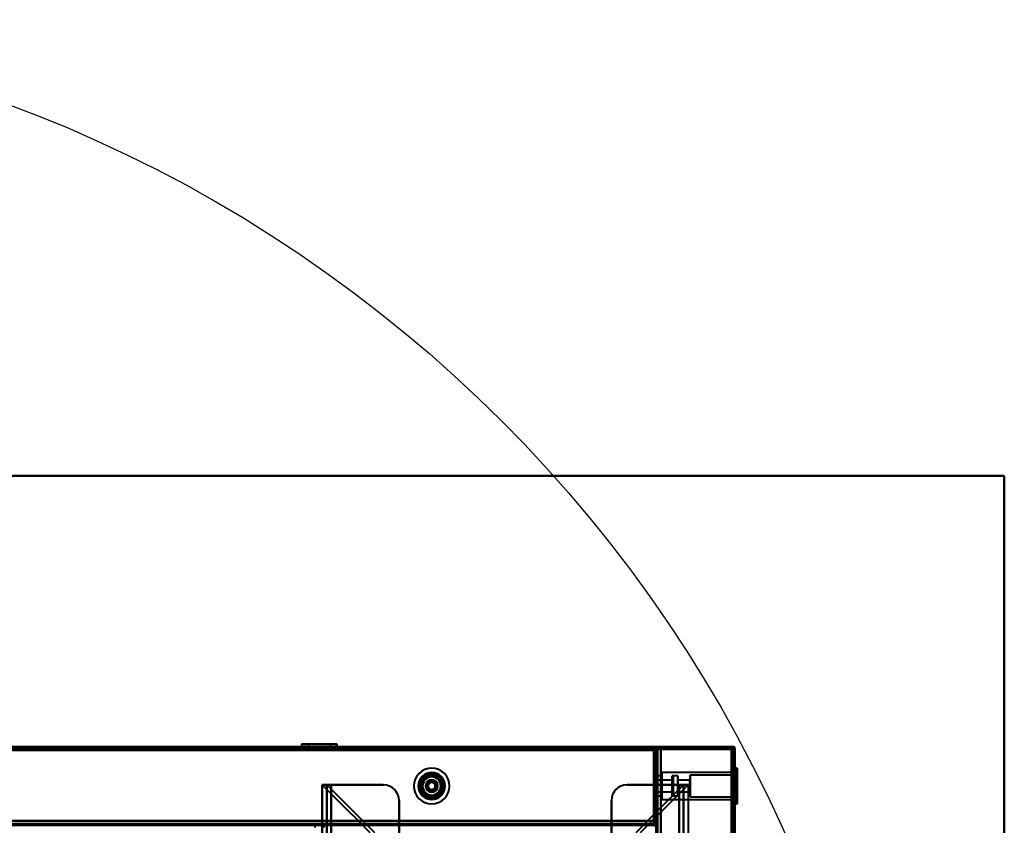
# Model space of a CAD drawing. Header units: millimetres. Extents: x -696 to 695, y -1041 to 611.
# Tile 90 of 90: x 216 to 655, y 252 to 611. Entities that reach past the tile are written whole.
import ezdxf

# ---------------------------------------------------------------- set-up
doc = ezdxf.new("R2010")
doc.units = ezdxf.units.MM
doc.layers.add('A-GENM', color=13, linetype='Continuous', lineweight=40)
doc.layers.add('G-IMPT', color=8, linetype='Continuous', lineweight=40)

# ---------------------------------------------------------------- blocks, each defined once
blk = doc.blocks.new('NEXA 400 CALQUES_dwg-748074-Niveau de réf_')
at = {"layer": 'G-IMPT'}
for p, q in [((534.4, 287), (-534.4, 287)), ((499.4, 287), (-499.4, 287)), ((342.05, 288.1), (342.05, 287)), ((353.05, 288.1), (342.05, 288.1)), ((342.05, 288.1), (353.05, 288.1)), ((342.05, 288.1), (346.95, 288.1)), ((346.95, 287), (342.05, 287)), ((353.05, 287), (342.05, 287)), ((342.05, 287), (353.05, 287)), ((344, 287), (344, 286.5)), ((350, 287), (344, 287)), ((350, 287), (344, 287)), ((344, 286.5), (350, 286.5)), ((344.05, 287), (344.05, 286.5)), ((344.05, 287), (352.28, 287)), ((352.28, 286.5), (344.05, 286.5)), ((345.15, 288.1), (345.15, 286.5)), ((351.86, 288.1), (345.15, 288.1)), ((345.15, 288.1), (351.86, 288.1)), ((350, 286.5), (345.15, 286.5)), ((345.15, 286.5), (351.86, 286.5)), ((357.95, 288.1), (346.95, 288.1)), ((346.95, 288.1), (357.95, 288.1)), ((357.95, 287), (346.95, 287)), ((346.95, 287), (357.95, 287)), ((347.72, 287), (355.95, 287)), ((350, 286.5), (347.72, 286.5)), ((354.85, 288.1), (348.14, 288.1)), ((348.14, 288.1), (354.85, 288.1)), ((348.14, 286.5), (350, 286.5)), ((356, 287), (350, 287)), ((350, 286.5), (356, 286.5)), ((355.95, 286.5), (350, 286.5)), ((354.85, 286.5), (350, 286.5)), ((350, 286.5), (354.85, 286.5)), ((353.05, 288.1), (357.95, 288.1)), ((357.95, 287), (353.05, 287)), ((354.85, 286.5), (354.85, 288.1)), ((355.95, 286.5), (355.95, 287)), ((356, 286.5), (356, 287)), ((357.95, 287), (357.95, 288.1)), ((499.4, 287), (499.4, 286.4)), ((499.4, 287), (499.4, 286.4)), ((499.4, 286.4), (499.4, 287)), ((499.4, 286.4), (499.4, 287)), ((500, 285.9), (500, -248.9)), ((500, 285.9), (500.6, 285.9)), ((500, 285.9), (500.6, 285.9)), ((500.6, 285.9), (500, 285.9)), ((500.6, 285.9), (500, 285.9)), ((533.9, 285.9), (533.9, 286.5)), ((533.9, 286.5), (533.9, 285.9)), ((534.5, 285.9), (533.9, 285.9)), ((533.9, 285.9), (534.5, 285.9)), ((534.4, 287), (534.4, 286.4)), ((534.4, 286.4), (534.4, 287)), ((534.4, 286.4), (535, 286.4)), ((535, 286.4), (534.4, 286.4)), ((535, 286.4), (534.4, 286.4)), ((535, 286.4), (534.4, 286.4)), ((534.4, 286.4), (535, 286.4)), ((534.4, 286.4), (535, 286.4)), ((535, -249.4), (535, 286.4)), ((535, -249.4), (535, 286.4)), ((536.1, 277.45), (535, 277.45)), ((536.1, 277.45), (535, 277.45)), ((535, 261.55), (535, 277.45)), ((535, 261.55), (535, 277.45)), ((535, 261.55), (535, 277.45)), ((535, 261.55), (535, 277.45)), ((535, 277.45), (535, 261.55)), ((535, 277.45), (535, 261.55)), ((535, 277.45), (535, 261.55)), ((535, 277.45), (535, 261.55)), ((536.1, 261.55), (536.1, 277.45)), ((536.1, 261.55), (536.1, 277.45)), ((536.1, 261.55), (536.1, 277.45)), ((536.1, 261.55), (536.1, 277.45)), ((536.1, 277.45), (536.1, 261.55)), ((536.1, 277.45), (536.1, 261.55)), ((536.1, 277.45), (536.1, 261.55)), ((536.1, 277.45), (536.1, 261.55)), ((500.5, 275.5), (500, 275.5)), ((500.5, 275.5), (500, 275.5)), ((500, 263.5), (500, 275.5)), ((500, 263.5), (500, 275.5)), ((500, 263.5), (500, 275.5)), ((500, 263.5), (500, 275.5)), ((500, 275.5), (500, 263.5)), ((500, 275.5), (500, 263.5)), ((500, 275.5), (500, 263.5)), ((500, 275.5), (500, 263.5)), ((502.1, 273.95), (500, 273.95)), ((502.1, 273.95), (500, 273.95)), ((500, 269.5), (500, 273.95)), ((500, 265.05), (500, 273.95)), ((500, 269.5), (500, 273.95)), ((500, 265.05), (500, 273.95)), ((500, 273.95), (500, 269.5)), ((500, 273.95), (500, 269.5)), ((507.3, 272.05), (500, 272.05)), ((507.3, 272.05), (500, 272.05)), ((500, 269.5), (500, 272.05)), ((500, 269.5), (500, 272.05)), ((500, 272.05), (500, 269.5)), ((500, 272.05), (500, 266.95)), ((500, 272.05), (500, 269.5)), ((500, 272.05), (500, 266.95)), ((500.5, 263.5), (500.5, 275.5)), ((500.5, 263.5), (500.5, 275.5)), ((500.5, 263.5), (500.5, 275.5)), ((500.5, 263.5), (500.5, 275.5)), ((500.5, 275.5), (500.5, 263.5)), ((500.5, 275.5), (500.5, 263.5)), ((500.5, 275.5), (500.5, 263.5)), ((500.5, 275.5), (500.5, 263.5)), ((502.5, 275.45), (502.1, 275.05)), ((502.5, 275.45), (502.1, 275.05)), ((502.1, 275.05), (502.1, 263.95)), ((502.1, 275.05), (502.1, 263.95)), ((502.1, 275.05), (502.1, 263.95)), ((502.1, 275.05), (502.1, 263.95)), ((502.1, 263.95), (502.1, 275.05)), ((502.1, 263.95), (502.1, 275.05)), ((502.1, 263.95), (502.1, 275.05)), ((502.1, 263.95), (502.1, 275.05)), ((502.1, 273.95), (502.1, 265.05)), ((502.1, 273.95), (502.1, 265.05)), ((502.1, 273.95), (502.1, 265.05)), ((502.1, 273.95), (502.1, 265.05)), ((502.1, 265.05), (502.1, 273.95)), ((502.1, 265.05), (502.1, 273.95)), ((502.1, 265.05), (502.1, 273.95)), ((502.1, 265.05), (502.1, 273.95)), ((535, 275.45), (502.5, 275.45)), ((535, 275.45), (502.5, 275.45)), ((502.5, 275.45), (502.5, 263.55)), ((502.5, 275.45), (502.5, 263.55)), ((502.5, 275.45), (502.5, 263.55)), ((502.5, 275.45), (502.5, 263.55)), ((502.5, 263.55), (502.5, 275.45)), ((502.5, 263.55), (502.5, 275.45)), ((502.5, 263.55), (502.5, 275.45)), ((502.5, 263.55), (502.5, 275.45)), ((507.5, 273.55), (507.1, 273.95)), ((507.5, 273.55), (507.1, 273.95)), ((509.6, 273.95), (507.1, 273.95)), ((509.6, 273.95), (507.1, 273.95)), ((507.1, 265.39), (507.1, 273.95)), ((507.1, 265.39), (507.1, 273.95)), ((507.1, 273.95), (507.1, 273.61)), ((507.1, 273.95), (507.1, 265.05)), ((507.1, 273.95), (507.1, 273.61)), ((507.1, 273.95), (507.1, 265.05)), ((507.1, 265.05), (507.1, 273.61)), ((507.1, 265.05), (507.1, 273.61)), ((507.1, 273.61), (507.1, 265.05)), ((507.1, 273.61), (507.1, 265.05)), ((507.5, 272.25), (507.3, 272.05)), ((507.5, 272.25), (507.3, 272.05)), ((507.3, 269.5), (507.3, 272.05)), ((507.3, 266.95), (507.3, 272.05)), ((507.3, 269.5), (507.3, 272.05)), ((507.3, 266.95), (507.3, 272.05)), ((507.3, 272.05), (507.3, 267.14)), ((507.3, 272.05), (507.3, 267.14)), ((507.5, 265.76), (507.5, 273.55)), ((507.5, 265.76), (507.5, 273.55)), ((507.5, 273.55), (507.5, 265.76)), ((507.5, 273.55), (507.5, 265.76)), ((507.5, 265.45), (507.5, 273.24)), ((507.5, 265.45), (507.5, 273.24)), ((507.5, 273.24), (507.5, 265.45)), ((507.5, 273.24), (507.5, 265.45)), ((507.5, 266.96), (507.5, 272.25)), ((507.5, 266.96), (507.5, 272.25)), ((507.5, 272.25), (507.5, 266.96)), ((507.5, 272.25), (507.5, 266.96)), ((507.5, 266.75), (507.5, 272.04)), ((507.5, 266.75), (507.5, 272.04)), ((507.5, 272.04), (507.5, 266.75)), ((507.5, 272.04), (507.5, 266.75)), ((509.6, 265.05), (509.6, 273.95)), ((509.6, 265.05), (509.6, 273.95)), ((509.6, 265.05), (509.6, 273.95)), ((509.6, 265.05), (509.6, 273.95)), ((509.6, 273.95), (509.6, 265.05)), ((509.6, 273.95), (509.6, 265.05)), ((509.6, 273.95), (509.6, 265.05)), ((509.6, 273.95), (509.6, 265.05)), ((514.9, 272.05), (509.6, 272.05)), ((514.9, 272.05), (509.6, 272.05)), ((509.6, 266.95), (509.6, 272.05)), ((509.6, 266.95), (509.6, 272.05)), ((509.6, 266.95), (509.6, 272.05)), ((509.6, 266.95), (509.6, 272.05)), ((509.6, 272.05), (509.6, 266.95)), ((509.6, 272.05), (509.6, 266.95)), ((509.6, 272.05), (509.6, 266.95)), ((509.6, 272.05), (509.6, 266.95)), ((515.1, 272.25), (514.9, 272.05)), ((515.1, 272.25), (514.9, 272.05)), ((514.9, 266.95), (514.9, 272.05)), ((514.9, 266.95), (514.9, 272.05)), ((514.9, 266.95), (514.9, 272.05)), ((514.9, 266.95), (514.9, 272.05)), ((514.9, 272.05), (514.9, 266.95)), ((514.9, 272.05), (514.9, 266.95)), ((514.9, 272.05), (514.9, 266.95)), ((514.9, 272.05), (514.9, 266.95)), ((536.1, 274.35), (515.1, 274.35)), ((536.1, 274.35), (515.1, 274.35)), ((515.1, 264.65), (515.1, 274.35)), ((515.1, 264.65), (515.1, 274.35)), ((515.1, 264.65), (515.1, 274.35)), ((515.1, 264.65), (515.1, 274.35)), ((515.1, 274.35), (515.1, 264.65)), ((515.1, 274.35), (515.1, 264.65)), ((515.1, 274.35), (515.1, 264.65)), ((515.1, 274.35), (515.1, 264.65)), ((515.1, 266.75), (515.1, 272.25)), ((515.1, 266.75), (515.1, 272.25)), ((515.1, 266.75), (515.1, 272.25)), ((515.1, 266.75), (515.1, 272.25)), ((515.1, 272.25), (515.1, 266.75)), ((515.1, 272.25), (515.1, 266.75)), ((515.1, 272.25), (515.1, 266.75)), ((515.1, 272.25), (515.1, 266.75)), ((535, 275.5), (534.5, 275.5)), ((535, 275.5), (534.5, 275.5)), ((534.5, 275.5), (534.5, 263.5)), ((534.5, 275.5), (534.5, 263.5)), ((534.5, 275.5), (534.5, 263.5)), ((534.5, 275.5), (534.5, 263.5)), ((534.5, 263.5), (534.5, 275.5)), ((534.5, 263.5), (534.5, 275.5)), ((534.5, 263.5), (534.5, 275.5)), ((534.5, 263.5), (534.5, 275.5)), ((535, 263.5), (535, 275.5)), ((535, 263.5), (535, 275.5)), ((535, 263.5), (535, 275.5)), ((535, 263.5), (535, 275.5)), ((535, 275.45), (535, 263.55)), ((535, 275.45), (535, 263.55)), ((535, 275.45), (535, 263.55)), ((535, 275.45), (535, 263.55)), ((536.1, 264.65), (536.1, 274.35)), ((536.1, 264.65), (536.1, 274.35)), ((536.1, 264.65), (536.1, 274.35)), ((536.1, 264.65), (536.1, 274.35)), ((536.1, 274.35), (536.1, 264.65)), ((536.1, 274.35), (536.1, 264.65)), ((536.1, 274.35), (536.1, 264.65)), ((536.1, 274.35), (536.1, 264.65)), ((351.2, 270), (351.2, -250)), ((351.2, 270), (355.2, 270)), ((355.2, 270), (351.2, 270)), ((353.2, 270), (353.2, -250)), ((355.2, 270), (353.2, 270)), ((353.2, 270), (355.2, 270)), ((499.5, 271.1), (499, 271.1)), ((499.5, 271.1), (499, 271.1)), ((499, 269.5), (499, 271.1)), ((499, 269.5), (499, 271.1)), ((499, 271.1), (499, 269.5)), ((499, 271.1), (499, 267.9)), ((499, 271.1), (499, 269.5)), ((499, 271.1), (499, 267.9)), ((499, 267.9), (499, 269.5)), ((499, 267.9), (499, 269.5)), ((499, 269.5), (499, 267.9)), ((499, 269.5), (499, 267.9)), ((499, 267.9), (499.5, 267.9)), ((499, 267.9), (499.5, 267.9)), ((500, 271.6), (499.5, 271.6)), ((500, 271.6), (499.5, 271.6)), ((499.5, 267.4), (499.5, 271.6)), ((499.5, 267.4), (499.5, 271.6)), ((499.5, 267.4), (499.5, 271.6)), ((499.5, 267.4), (499.5, 271.6)), ((499.5, 271.6), (499.5, 267.4)), ((499.5, 271.6), (499.5, 267.4)), ((499.5, 271.6), (499.5, 267.4)), ((499.5, 271.6), (499.5, 267.4)), ((499.5, 267.9), (499.5, 271.1)), ((499.5, 267.9), (499.5, 271.1)), ((499.5, 267.9), (499.5, 271.1)), ((499.5, 267.9), (499.5, 271.1)), ((499.5, 271.1), (499.5, 267.9)), ((499.5, 271.1), (499.5, 267.9)), ((499.5, 271.1), (499.5, 267.9)), ((499.5, 271.1), (499.5, 267.9)), ((500, 267.4), (500, 271.6)), ((500, 269.5), (500, 271.6)), ((500, 267.4), (500, 271.6)), ((500, 269.5), (500, 271.6)), ((500, 271.6), (500, 269.5)), ((500, 271.6), (500, 269.5)), ((500, 267.4), (500, 269.5)), ((500, 267.4), (500, 269.5)), ((500, 266.95), (500, 269.5)), ((500, 269.5), (500, 267.4)), ((500, 266.95), (500, 269.5)), ((500, 269.5), (500, 267.4)), ((500, 269.5), (500, 266.95)), ((500, 269.5), (500, 266.95)), ((500, 265.05), (500, 269.5)), ((500, 265.05), (500, 269.5)), ((500, 269.5), (500, 265.05)), ((500, 269.5), (500, 265.05)), ((507.3, 271.86), (507.3, 269.5)), ((507.3, 271.86), (507.3, 269.5)), ((507.3, 266.95), (507.3, 269.5)), ((507.3, 266.95), (507.3, 269.5)), ((507.3, 269.5), (507.3, 266.95)), ((507.3, 269.5), (507.3, 266.95)), ((512.23, 270), (510.23, 270)), ((514.23, 270), (510.23, 270)), ((510.23, 270), (512.23, 270)), ((512.23, -250), (512.23, 270)), ((499.5, 267.4), (500, 267.4)), ((499.5, 267.4), (500, 267.4)), ((500, 266.95), (507.3, 266.95)), ((500, 266.95), (507.3, 266.95)), ((500, 265.05), (502.1, 265.05)), ((500, 265.05), (502.1, 265.05)), ((500, 263.5), (500.5, 263.5)), ((500, 263.5), (500.5, 263.5)), ((502.1, 263.95), (502.5, 263.55)), ((502.1, 263.95), (502.5, 263.55)), ((502.5, 263.55), (535, 263.55)), ((502.5, 263.55), (535, 263.55)), ((507.1, 265.05), (507.5, 265.45)), ((507.1, 265.05), (507.5, 265.45)), ((507.1, 265.05), (509.6, 265.05)), ((507.1, 265.05), (509.6, 265.05)), ((507.3, 266.95), (507.5, 266.75)), ((507.3, 266.95), (507.5, 266.75)), ((509.6, 266.95), (514.9, 266.95)), ((509.6, 266.95), (514.9, 266.95)), ((514.9, 266.95), (515.1, 266.75)), ((514.9, 266.95), (515.1, 266.75)), ((515.1, 264.65), (536.1, 264.65)), ((515.1, 264.65), (536.1, 264.65)), ((534.5, 263.5), (535, 263.5)), ((534.5, 263.5), (535, 263.5)), ((535, 261.55), (536.1, 261.55)), ((535, 261.55), (536.1, 261.55)), ((-498.9, 252), (498.9, 252)), ((258.4, 252.5), (258.4, 252)), ((258.4, 252.5), (258.4, 252)), ((258.4, 252.5), (260, 252.5)), ((258.4, 252.5), (260, 252.5)), ((260, 252.5), (258.4, 252.5)), ((260, 252.5), (258.4, 252.5)), ((258.4, 252), (260, 252)), ((258.4, 252), (260, 252)), ((261.6, 252), (258.4, 252)), ((261.6, 252), (258.4, 252)), ((261.6, 252), (258.4, 252)), ((261.6, 252), (258.4, 252)), ((260, 252.5), (261.6, 252.5)), ((260, 252.5), (261.6, 252.5)), ((261.6, 252.5), (260, 252.5)), ((261.6, 252.5), (260, 252.5)), ((260, 252), (261.6, 252)), ((260, 252), (261.6, 252)), ((260, 252), (261.6, 252)), ((260, 252), (261.6, 252)), ((261.6, 252), (261.6, 252.5)), ((261.6, 252), (261.6, 252.5)), ((344, 252.5), (344, 252)), ((344, 252.5), (350, 252.5)), ((350, 252.5), (344, 252.5)), ((344, 252), (350, 252)), ((356, 252), (344, 252)), ((356, 252), (344, 252)), ((345.55, 252.5), (345.55, 252)), ((350, 252.5), (345.55, 252.5)), ((345.55, 252.5), (351.7, 252.5)), ((348.3, 252), (345.55, 252)), ((351.7, 252), (345.55, 252)), ((345.55, 252), (354.45, 252)), ((345.55, 252), (354.45, 252)), ((347.45, 252.5), (347.45, 252)), ((350.98, 252.5), (347.45, 252.5)), ((347.45, 252.5), (350, 252.5)), ((352.55, 252), (347.45, 252)), ((352.55, 252), (347.45, 252)), ((347.45, 252), (350.98, 252)), ((347.45, 252), (349.02, 252)), ((347.9, 252), (347.9, 251)), ((350, 252), (347.9, 252)), ((350, 252), (347.9, 252)), ((347.9, 252), (352.1, 252)), ((347.9, 252), (352.1, 252)), ((348.3, 252.5), (350, 252.5)), ((354.45, 252), (348.3, 252)), ((350, 252.5), (349.02, 252.5)), ((349.02, 252), (352.55, 252)), ((350, 252.5), (356, 252.5)), ((354.45, 252.5), (350, 252.5)), ((356, 252.5), (350, 252.5)), ((350, 252.5), (354.45, 252.5)), ((352.55, 252.5), (350, 252.5)), ((350, 252.5), (352.55, 252.5)), ((350, 252), (356, 252)), ((350, 252), (356, 252)), ((352.1, 252), (350, 252)), ((352.1, 251), (352.1, 252)), ((352.55, 252), (352.55, 252.5)), ((354.45, 252), (354.45, 252.5)), ((356, 252), (356, 252.5)), ((498.9, 252.6), (498.9, 252)), ((498.9, 252), (498.9, 252.6)), ((498.9, 252.6), (498.9, 252)), ((498.9, 252), (498.9, 252.6)), ((499.4, 251.4), (499.4, 252))]:
    blk.add_line(p, q, dxfattribs=at)
at = {"layer": 'G-IMPT', "flags": 128}
for points in [[(534.4, 287), (267.2, 287), (0, 287), (-267.2, 287), (-534.4, 287)], [(-534.4, 287), (-267.2, 287), (0, 287), (267.2, 287), (534.4, 287)], [(534.4, 287), (267.2, 287), (0, 287), (-267.2, 287), (-534.4, 287)], [(-534.4, 287), (-267.2, 287), (0, 287), (267.2, 287), (534.4, 287)], [(534.4, 286.5), (267.2, 286.5), (0, 286.5), (-267.2, 286.5), (-534.4, 286.5)], [(534.4, 286.4), (267.2, 286.4), (0, 286.4), (-267.2, 286.4), (-534.4, 286.4)], [(-534.4, 286.4), (-267.2, 286.4), (0, 286.4), (267.2, 286.4), (534.4, 286.4)], [(-534.4, 286.4), (-267.2, 286.4), (0, 286.4), (267.2, 286.4), (534.4, 286.4)], [(533.9, 286.5), (266.95, 286.5), (0, 286.5), (-266.95, 286.5), (-533.9, 286.5)], [(-533.9, 286.5), (-266.95, 286.5), (0, 286.5), (266.95, 286.5), (533.9, 286.5)], [(533.9, 286.5), (266.95, 286.5), (0, 286.5), (-266.95, 286.5), (-533.9, 286.5)], [(-533.9, 286.5), (-266.95, 286.5), (0, 286.5), (266.95, 286.5), (533.9, 286.5)], [(533.9, 286.5), (266.95, 286.5), (0, 286.5), (-266.95, 286.5), (-533.9, 286.5)], [(-533.9, 286.5), (-266.95, 286.5), (0, 286.5), (266.95, 286.5), (533.9, 286.5)], [(-533.9, 286), (-266.95, 286), (0, 286), (266.95, 286), (533.9, 286)], [(-533.9, 286), (-266.95, 286), (0, 286), (266.95, 286), (533.9, 286)], [(533.9, 286), (266.95, 286), (0, 286), (-266.95, 286), (-533.9, 286)], [(533.9, 285.9), (266.95, 285.9), (0, 285.9), (-266.95, 285.9), (-533.9, 285.9)], [(499.4, 287), (249.7, 287), (0, 287), (-249.7, 287), (-499.4, 287)], [(-499.4, 287), (-249.7, 287), (0, 287), (249.7, 287), (499.4, 287)], [(499.4, 287), (249.7, 287), (0, 287), (-249.7, 287), (-499.4, 287)], [(-499.4, 287), (-249.7, 287), (0, 287), (249.7, 287), (499.4, 287)], [(-499.4, 286.5), (-249.7, 286.5), (0, 286.5), (249.7, 286.5), (499.4, 286.5)], [(499.4, 286.5), (249.7, 286.5), (0, 286.5), (-249.7, 286.5), (-499.4, 286.5)], [(-499.4, 286.4), (-249.7, 286.4), (0, 286.4), (249.7, 286.4), (499.4, 286.4)], [(-499.4, 286.4), (-249.7, 286.4), (0, 286.4), (249.7, 286.4), (499.4, 286.4)], [(499.4, 286.4), (249.7, 286.4), (0, 286.4), (-249.7, 286.4), (-499.4, 286.4)], [(499.4, 286.4), (249.7, 286.4), (0, 286.4), (-249.7, 286.4), (-499.4, 286.4)], [(499.4, 286.4), (249.7, 286.4), (0, 286.4), (-249.7, 286.4), (-499.4, 286.4)], [(-499.4, 286.4), (-249.7, 286.4), (0, 286.4), (249.7, 286.4), (499.4, 286.4)], [(-499.4, 285.9), (-249.7, 285.9), (0, 285.9), (249.7, 285.9), (499.4, 285.9)], [(499.4, 285.9), (249.7, 285.9), (0, 285.9), (-249.7, 285.9), (-499.4, 285.9)], [(-499, 286.5), (-249.5, 286.5), (0, 286.5), (249.5, 286.5), (499, 286.5)], [(499, 286.5), (249.5, 286.5), (0, 286.5), (-249.5, 286.5), (-499, 286.5)], [(-499, 286.5), (-249.5, 286.5), (0, 286.5), (249.5, 286.5), (499, 286.5)], [(499, 286.5), (249.5, 286.5), (0, 286.5), (-249.5, 286.5), (-499, 286.5)], [(498.9, 285.5), (249.45, 285.5), (0, 285.5), (-249.45, 285.5), (-498.9, 285.5)], [(-498.9, 285.5), (-249.45, 285.5), (0, 285.5), (249.45, 285.5), (498.9, 285.5)], [(498.9, 285.5), (249.45, 285.5), (0, 285.5), (-249.45, 285.5), (-498.9, 285.5)], [(-498.9, 285.5), (-249.45, 285.5), (0, 285.5), (249.45, 285.5), (498.9, 285.5)], [(-498.9, 285.5), (-249.45, 285.5), (0, 285.5), (249.45, 285.5), (498.9, 285.5)], [(498.9, 285.5), (249.45, 285.5), (0, 285.5), (-249.45, 285.5), (-498.9, 285.5)], [(498.9, 285.5), (249.45, 285.5), (0, 285.5), (-249.45, 285.5), (-498.9, 285.5)], [(-498.9, 285.5), (-249.45, 285.5), (0, 285.5), (249.45, 285.5), (498.9, 285.5)], [(498.95, 252.5), (498.94, 260.75), (498.92, 269), (498.91, 277.25), (498.9, 285.5)], [(498.9, 285.5), (498.91, 277.25), (498.92, 269), (498.94, 260.75), (498.95, 252.5)], [(498.9, 252.5), (498.9, 260.75), (498.9, 269), (498.9, 277.25), (498.9, 285.5)], [(498.9, 285.5), (498.9, 277.63), (498.9, 269.75), (498.9, 261.88), (498.9, 254)], [(498.9, 285.5), (498.9, 277.25), (498.9, 269), (498.9, 260.75), (498.9, 252.5)], [(498.9, 254), (498.9, 261.88), (498.9, 269.75), (498.9, 277.63), (498.9, 285.5)], [(498.9, 254), (498.9, 261.88), (498.9, 269.75), (498.9, 277.63), (498.9, 285.5)], [(498.9, 285.5), (498.9, 277.63), (498.9, 269.75), (498.9, 261.88), (498.9, 254)], [(499, 286.5), (498.99, 278), (498.97, 269.5), (498.96, 261), (498.95, 252.5)], [(498.95, 252.5), (498.96, 261), (498.97, 269.5), (498.99, 278), (499, 286.5)], [(498.95, 252.5), (498.96, 260.75), (498.97, 269), (498.99, 277.25), (499, 285.5)], [(499, 285.5), (498.99, 277.25), (498.97, 269), (498.96, 260.75), (498.95, 252.5)], [(499, 252.5), (499, 261), (499, 269.5), (499, 278), (499, 286.5)], [(499, 286.5), (499, 278), (499, 269.5), (499, 261), (499, 252.5)], [(499, 285.5), (499, 277.25), (499, 269), (499, 260.75), (499, 252.5)], [(499, 252.5), (499, 260.75), (499, 269), (499, 277.25), (499, 285.5)], [(499, 285.5), (499.12, 285.5), (499.25, 285.5), (499.37, 285.5), (499.5, 285.5)], [(499.5, 285.5), (499.37, 285.5), (499.25, 285.5), (499.12, 285.5), (499, 285.5)], [(499, 285.5), (499.12, 285.5), (499.25, 285.5), (499.37, 285.5), (499.5, 285.5)], [(499.5, 285.5), (499.37, 285.5), (499.25, 285.5), (499.12, 285.5), (499, 285.5)], [(499.4, 287), (499.41, 286.86), (499.43, 286.73), (499.44, 286.59), (499.45, 286.45)], [(499.45, 286.45), (499.44, 286.59), (499.43, 286.73), (499.41, 286.86), (499.4, 287)], [(499.4, 286.45), (499.4, 286.59), (499.4, 286.73), (499.4, 286.86), (499.4, 287)], [(499.4, 287), (499.4, 286.86), (499.4, 286.73), (499.4, 286.59), (499.4, 286.45)], [(499.4, 254), (499.4, 262.11), (499.4, 270.23), (499.4, 278.34), (499.4, 286.45)], [(499.4, 286.45), (499.4, 278.34), (499.4, 270.23), (499.4, 262.11), (499.4, 254)], [(499.4, 286.4), (499.4, 278.3), (499.4, 270.2), (499.4, 262.1), (499.4, 254)], [(499.4, 254), (499.4, 262.1), (499.4, 270.2), (499.4, 278.3), (499.4, 286.4)], [(499.4, 286.4), (499.4, 286.28), (499.4, 286.15), (499.4, 286.03), (499.4, 285.9)], [(499.4, 285.9), (499.4, 286.03), (499.4, 286.15), (499.4, 286.28), (499.4, 286.4)], [(499.4, 286.4), (499.4, 282.3), (499.4, 278.2), (499.4, 274.1), (499.4, 270)], [(499.4, 270), (499.4, 274.1), (499.4, 278.2), (499.4, 282.3), (499.4, 286.4)], [(499.4, 285.9), (499.4, 277.93), (499.4, 269.95), (499.4, 261.98), (499.4, 254)], [(499.4, 254), (499.4, 261.98), (499.4, 269.95), (499.4, 277.93), (499.4, 285.9)], [(499.4, 285.9), (500.05, 285.9), (500.7, 285.9), (501.35, 285.9), (502, 285.9)], [(502, 285.9), (501.35, 285.9), (500.7, 285.9), (500.05, 285.9), (499.4, 285.9)], [(499.45, 286.45), (499.46, 278.34), (499.47, 270.23), (499.49, 262.11), (499.5, 254)], [(499.5, 254), (499.49, 262.11), (499.47, 270.23), (499.46, 278.34), (499.45, 286.45)], [(499.5, 254), (499.5, 262.1), (499.5, 270.2), (499.5, 278.3), (499.5, 286.4)], [(499.5, 286.4), (499.5, 278.3), (499.5, 270.2), (499.5, 262.1), (499.5, 254)], [(499.5, 285.5), (499.5, 277.63), (499.5, 269.75), (499.5, 261.88), (499.5, 254)], [(499.5, 254), (499.5, 261.88), (499.5, 269.75), (499.5, 277.63), (499.5, 285.5)], [(499.5, 285.5), (499.5, 277.63), (499.5, 269.75), (499.5, 261.88), (499.5, 254)], [(499.5, 254), (499.5, 261.88), (499.5, 269.75), (499.5, 277.63), (499.5, 285.5)], [(500, 254), (500, 262.1), (500, 270.2), (500, 278.3), (500, 286.4)], [(500, 254), (500, 262.1), (500, 270.2), (500, 278.3), (500, 286.4)], [(500, 286.4), (500, 278.3), (500, 270.2), (500, 262.1), (500, 254)], [(500, 286.4), (500, 278.3), (500, 270.2), (500, 262.1), (500, 254)], [(500, 285.9), (500.14, 285.91), (500.27, 285.93), (500.41, 285.94), (500.55, 285.95)], [(500.55, 285.95), (500.41, 285.94), (500.27, 285.93), (500.14, 285.91), (500, 285.9)], [(500, 285.9), (500, 277.93), (500, 269.95), (500, 261.98), (500, 254)], [(500, 254), (500, 261.98), (500, 269.95), (500, 277.93), (500, 285.9)], [(500, 254), (500, 261.98), (500, 269.95), (500, 277.93), (500, 285.9)], [(500, 285.9), (500, 277.93), (500, 269.95), (500, 261.98), (500, 254)], [(500, 285.9), (500.14, 285.9), (500.27, 285.9), (500.41, 285.9), (500.55, 285.9)], [(500.55, 285.9), (500.41, 285.9), (500.27, 285.9), (500.14, 285.9), (500, 285.9)], [(500.5, 285.9), (500.5, 152.2), (500.5, 18.5), (500.5, -115.2), (500.5, -248.9)], [(500.5, -248.9), (500.5, -115.2), (500.5, 18.5), (500.5, 152.2), (500.5, 285.9)], [(500.55, 285.95), (508.79, 285.96), (517.02, 285.98), (525.26, 285.99), (533.5, 286)], [(533.5, 286), (525.26, 285.99), (517.02, 285.98), (508.79, 285.96), (500.55, 285.95)], [(500.55, 285.9), (508.79, 285.9), (517.02, 285.9), (525.26, 285.9), (533.5, 285.9)], [(533.5, 285.9), (525.26, 285.9), (517.02, 285.9), (508.79, 285.9), (500.55, 285.9)], [(502, 286.5), (501.65, 286.5), (501.3, 286.5), (500.95, 286.5), (500.6, 286.5)], [(500.6, 286.5), (500.95, 286.5), (501.3, 286.5), (501.65, 286.5), (502, 286.5)], [(500.6, 286.5), (500.95, 286.5), (501.3, 286.5), (501.65, 286.5), (502, 286.5)], [(502, 286.5), (501.65, 286.5), (501.3, 286.5), (500.95, 286.5), (500.6, 286.5)], [(500.6, 286), (508.82, 286), (517.05, 286), (525.27, 286), (533.5, 286)], [(533.5, 286), (525.27, 286), (517.05, 286), (508.82, 286), (500.6, 286)], [(500.6, 285.9), (500.6, 152.2), (500.6, 18.5), (500.6, -115.2), (500.6, -248.9)], [(533.5, 285.9), (525.27, 285.9), (517.05, 285.9), (508.82, 285.9), (500.6, 285.9)], [(500.6, 285.9), (500.6, 152.2), (500.6, 18.5), (500.6, -115.2), (500.6, -248.9)], [(500.6, -248.9), (500.6, -115.2), (500.6, 18.5), (500.6, 152.2), (500.6, 285.9)], [(500.6, -248.9), (500.6, -115.2), (500.6, 18.5), (500.6, 152.2), (500.6, 285.9)], [(500.6, 285.9), (508.82, 285.9), (517.05, 285.9), (525.27, 285.9), (533.5, 285.9)], [(500.6, 285.9), (500.95, 285.9), (501.3, 285.9), (501.65, 285.9), (502, 285.9)], [(500.6, -248.9), (500.6, -115.2), (500.6, 18.5), (500.6, 152.2), (500.6, 285.9)], [(502, 285.9), (501.65, 285.9), (501.3, 285.9), (500.95, 285.9), (500.6, 285.9)], [(500.6, 285.9), (500.95, 285.9), (501.3, 285.9), (501.65, 285.9), (502, 285.9)], [(502, 285.9), (501.65, 285.9), (501.3, 285.9), (500.95, 285.9), (500.6, 285.9)], [(500.6, 285.9), (500.6, 152.2), (500.6, 18.5), (500.6, -115.2), (500.6, -248.9)], [(502, 286.5), (502, 286.63), (502, 286.75), (502, 286.88), (502, 287)], [(502, 287), (502, 286.88), (502, 286.75), (502, 286.63), (502, 286.5)], [(534.4, 287), (526.3, 287), (518.2, 287), (510.1, 287), (502, 287)], [(502, 287), (510.1, 287), (518.2, 287), (526.3, 287), (534.4, 287)], [(502, 286.5), (502, 286.63), (502, 286.75), (502, 286.88), (502, 287)], [(502, 287), (510.1, 287), (518.2, 287), (526.3, 287), (534.4, 287)], [(534.4, 287), (526.3, 287), (518.2, 287), (510.1, 287), (502, 287)], [(502, 287), (502, 286.88), (502, 286.75), (502, 286.63), (502, 286.5)], [(533.5, 286.5), (525.62, 286.5), (517.75, 286.5), (509.87, 286.5), (502, 286.5)], [(502, 286.5), (509.87, 286.5), (517.75, 286.5), (525.62, 286.5), (533.5, 286.5)], [(533.5, 286.5), (525.62, 286.5), (517.75, 286.5), (509.87, 286.5), (502, 286.5)], [(502, 286.5), (510.1, 286.5), (518.2, 286.5), (526.3, 286.5), (534.4, 286.5)], [(534.4, 286.5), (526.3, 286.5), (518.2, 286.5), (510.1, 286.5), (502, 286.5)], [(502, 286.5), (509.87, 286.5), (517.75, 286.5), (525.62, 286.5), (533.5, 286.5)], [(534.45, 286.45), (526.34, 286.46), (518.22, 286.48), (510.11, 286.49), (502, 286.5)], [(502, 286.5), (510.11, 286.49), (518.22, 286.48), (526.34, 286.46), (534.45, 286.45)], [(502, 285.9), (502, 286.03), (502, 286.15), (502, 286.28), (502, 286.4)], [(502, 286.4), (502, 282.3), (502, 278.2), (502, 274.1), (502, 270)], [(534.4, 286.4), (526.3, 286.4), (518.2, 286.4), (510.1, 286.4), (502, 286.4)], [(502, 286.4), (502, 286.28), (502, 286.15), (502, 286.03), (502, 285.9)], [(502, 285.9), (502, 286.03), (502, 286.15), (502, 286.28), (502, 286.4)], [(502, 286.4), (510.1, 286.4), (518.2, 286.4), (526.3, 286.4), (534.4, 286.4)], [(502, 285.9), (502, 286.03), (502, 286.15), (502, 286.28), (502, 286.4)], [(502, 286.4), (502, 286.28), (502, 286.15), (502, 286.03), (502, 285.9)], [(502, 286.4), (502, 286.28), (502, 286.15), (502, 286.03), (502, 285.9)], [(534.4, 286.4), (526.3, 286.4), (518.2, 286.4), (510.1, 286.4), (502, 286.4)], [(534.45, 286.4), (526.34, 286.4), (518.22, 286.4), (510.11, 286.4), (502, 286.4)], [(502, 286.4), (510.1, 286.4), (518.2, 286.4), (526.3, 286.4), (534.4, 286.4)], [(534.4, 286.4), (526.3, 286.4), (518.2, 286.4), (510.1, 286.4), (502, 286.4)], [(502, 286.4), (510.11, 286.4), (518.22, 286.4), (526.34, 286.4), (534.45, 286.4)], [(502, 285.9), (502, 152.2), (502, 18.5), (502, -115.2), (502, -248.9)], [(533.5, 285.9), (525.62, 285.9), (517.75, 285.9), (509.87, 285.9), (502, 285.9)], [(502, 285.9), (509.87, 285.9), (517.75, 285.9), (525.62, 285.9), (533.5, 285.9)], [(502, -248.9), (502, -115.2), (502, 18.5), (502, 152.2), (502, 285.9)], [(502, 285.9), (502, 152.2), (502, 18.5), (502, -115.2), (502, -248.9)], [(533.9, 285.9), (525.92, 285.9), (517.95, 285.9), (509.97, 285.9), (502, 285.9)], [(502, -248.9), (502, -115.2), (502, 18.5), (502, 152.2), (502, 285.9)], [(502, 285.9), (509.87, 285.9), (517.75, 285.9), (525.62, 285.9), (533.5, 285.9)], [(533.5, 285.9), (525.62, 285.9), (517.75, 285.9), (509.87, 285.9), (502, 285.9)], [(502, -248.9), (502, -115.2), (502, 18.5), (502, 152.2), (502, 285.9)], [(502, 285.9), (502, 152.2), (502, 18.5), (502, -115.2), (502, -248.9)], [(502, 285.9), (509.97, 285.9), (517.95, 285.9), (525.92, 285.9), (533.9, 285.9)], [(533.5, 286), (533.5, 286.12), (533.5, 286.25), (533.5, 286.37), (533.5, 286.5)], [(533.5, 286.5), (533.5, 286.37), (533.5, 286.25), (533.5, 286.12), (533.5, 286)], [(533.5, 286), (533.5, 286.12), (533.5, 286.25), (533.5, 286.37), (533.5, 286.5)], [(533.5, 286.5), (533.5, 286.37), (533.5, 286.25), (533.5, 286.12), (533.5, 286)], [(533.5, -248.9), (533.5, -115.2), (533.5, 18.5), (533.5, 152.2), (533.5, 285.9)], [(533.5, 285.9), (533.5, 152.2), (533.5, 18.5), (533.5, -115.2), (533.5, -248.9)], [(533.5, 285.9), (533.5, 152.2), (533.5, 18.5), (533.5, -115.2), (533.5, -248.9)], [(533.5, -248.9), (533.5, -115.2), (533.5, 18.5), (533.5, 152.2), (533.5, 285.9)], [(533.5, -248.9), (533.5, -115.2), (533.5, 18.5), (533.5, 152.2), (533.5, 285.9)], [(533.5, 285.9), (533.5, 152.2), (533.5, 18.5), (533.5, -115.2), (533.5, -248.9)], [(533.5, 285.9), (533.5, 152.2), (533.5, 18.5), (533.5, -115.2), (533.5, -248.9)], [(533.5, -248.9), (533.5, -115.2), (533.5, 18.5), (533.5, 152.2), (533.5, 285.9)], [(534.4, 286.5), (534.27, 286.5), (534.15, 286.5), (534.02, 286.5), (533.9, 286.5)], [(533.9, 286.5), (534.02, 286.5), (534.15, 286.5), (534.27, 286.5), (534.4, 286.5)], [(533.9, 286), (533.9, 286.12), (533.9, 286.25), (533.9, 286.37), (533.9, 286.5)], [(533.9, 286.5), (533.9, 286.37), (533.9, 286.25), (533.9, 286.12), (533.9, 286)], [(533.9, 286), (533.9, 285.99), (533.9, 285.98), (533.9, 285.96), (533.9, 285.95)], [(533.9, 285.95), (533.9, 285.94), (533.9, 285.93), (533.9, 285.91), (533.9, 285.9)], [(533.9, -248.9), (533.9, -115.2), (533.9, 18.5), (533.9, 152.2), (533.9, 285.9)], [(533.9, 285.9), (533.91, 285.9), (533.92, 285.9), (533.94, 285.9), (533.95, 285.9)], [(533.9, -248.9), (533.9, -115.2), (533.9, 18.5), (533.9, 152.2), (533.9, 285.9)], [(533.9, 285.9), (533.9, 152.2), (533.9, 18.5), (533.9, -115.2), (533.9, -248.9)], [(533.95, 285.9), (533.96, 285.9), (533.97, 285.9), (533.99, 285.9), (534, 285.9)], [(534, 285.9), (534, 152.2), (534, 18.5), (534, -115.2), (534, -248.9)], [(534.5, 285.9), (534.37, 285.9), (534.25, 285.9), (534.12, 285.9), (534, 285.9)], [(534, 285.9), (534, 152.2), (534, 18.5), (534, -115.2), (534, -248.9)], [(534, -248.9), (534, -115.2), (534, 18.5), (534, 152.2), (534, 285.9)], [(534, 285.9), (534.12, 285.9), (534.25, 285.9), (534.37, 285.9), (534.5, 285.9)], [(534.4, 286.5), (534.4, 286.63), (534.4, 286.75), (534.4, 286.88), (534.4, 287)], [(534.4, 287), (534.4, 286.88), (534.4, 286.75), (534.4, 286.63), (534.4, 286.5)], [(534.4, 286.45), (534.4, 286.46), (534.4, 286.48), (534.4, 286.49), (534.4, 286.5)], [(534.4, 286.4), (534.4, 286.41), (534.4, 286.43), (534.4, 286.44), (534.4, 286.45)], [(534.4, -249.4), (534.4, -115.45), (534.4, 18.5), (534.4, 152.45), (534.4, 286.4)], [(534.4, 286.4), (534.4, 152.45), (534.4, 18.5), (534.4, -115.45), (534.4, -249.4)], [(534.4, 286.4), (534.4, 152.45), (534.4, 18.5), (534.4, -115.45), (534.4, -249.4)], [(534.45, 286.4), (534.44, 286.4), (534.43, 286.4), (534.41, 286.4), (534.4, 286.4)], [(534.4, -249.4), (534.4, -115.45), (534.4, 18.5), (534.4, 152.45), (534.4, 286.4)], [(534.4, 286.4), (534.4, 152.45), (534.4, 18.5), (534.4, -115.45), (534.4, -249.4)], [(534.4, -249.4), (534.4, -115.45), (534.4, 18.5), (534.4, 152.45), (534.4, 286.4)], [(534.4, 286.4), (534.4, 152.45), (534.4, 18.5), (534.4, -115.45), (534.4, -249.4)], [(534.4, -249.4), (534.4, -115.45), (534.4, 18.5), (534.4, 152.45), (534.4, 286.4)], [(535, 286.4), (534.86, 286.41), (534.72, 286.43), (534.59, 286.44), (534.45, 286.45)], [(534.45, 286.45), (534.59, 286.44), (534.72, 286.43), (534.86, 286.41), (535, 286.4)], [(534.5, 286.4), (534.49, 286.4), (534.47, 286.4), (534.46, 286.4), (534.45, 286.4)], [(535, 286.4), (534.86, 286.4), (534.72, 286.4), (534.59, 286.4), (534.45, 286.4)], [(534.45, 286.4), (534.59, 286.4), (534.72, 286.4), (534.86, 286.4), (535, 286.4)], [(535, 286.4), (534.88, 286.4), (534.75, 286.4), (534.62, 286.4), (534.5, 286.4)], [(534.5, 285.9), (534.5, 286.03), (534.5, 286.15), (534.5, 286.28), (534.5, 286.4)], [(534.5, 286.4), (534.62, 286.4), (534.75, 286.4), (534.88, 286.4), (535, 286.4)], [(534.5, -249.4), (534.5, -115.45), (534.5, 18.5), (534.5, 152.45), (534.5, 286.4)], [(534.5, 286.4), (534.5, 286.28), (534.5, 286.15), (534.5, 286.03), (534.5, 285.9)], [(534.5, -249.4), (534.5, -115.45), (534.5, 18.5), (534.5, 152.45), (534.5, 286.4)], [(534.5, 286.4), (534.5, 152.45), (534.5, 18.5), (534.5, -115.45), (534.5, -249.4)], [(534.5, -248.9), (534.5, -115.2), (534.5, 18.5), (534.5, 152.2), (534.5, 285.9)], [(534.5, 285.9), (534.5, 152.2), (534.5, 18.5), (534.5, -115.2), (534.5, -248.9)], [(534.5, -248.9), (534.5, -115.2), (534.5, 18.5), (534.5, 152.2), (534.5, 285.9)], [(534.5, 285.9), (534.5, 152.2), (534.5, 18.5), (534.5, -115.2), (534.5, -248.9)], [(534.5, -248.9), (534.5, -115.2), (534.5, 18.5), (534.5, 152.2), (534.5, 285.9)], [(534.5, 285.9), (534.5, 152.2), (534.5, 18.5), (534.5, -115.2), (534.5, -248.9)], [(535, -249.4), (535, -115.45), (535, 18.5), (535, 152.45), (535, 286.4)], [(535, 286.4), (535, 152.45), (535, 18.5), (535, -115.45), (535, -249.4)], [(535, -249.4), (535, -115.45), (535, 18.5), (535, 152.45), (535, 286.4)], [(535, 286.4), (535, 152.45), (535, 18.5), (535, -115.45), (535, -249.4)], [(535, -249.4), (535, -115.45), (535, 18.5), (535, 152.45), (535, 286.4)], [(535, 286.4), (535, 152.45), (535, 18.5), (535, -115.45), (535, -249.4)], [(535, -249.4), (535, -115.45), (535, 18.5), (535, 152.45), (535, 286.4)], [(535, 286.4), (535, 152.45), (535, 18.5), (535, -115.45), (535, -249.4)], [(351.26, -250), (351.26, -120), (351.26, 10), (351.26, 140), (351.26, 270)], [(351.26, 270), (356.57, 264.69), (361.87, 259.39), (367.18, 254.08), (372.49, 248.78)], [(351.26, 270), (351.77, 270), (352.28, 270), (352.79, 270), (353.29, 270)], [(372.49, 248.78), (367.18, 254.08), (361.87, 259.39), (356.57, 264.69), (351.26, 270)], [(351.26, 270), (351.26, 140), (351.26, 10), (351.26, -120), (351.26, -250)], [(353.29, 270), (352.79, 270), (352.28, 270), (351.77, 270), (351.26, 270)], [(353.29, 270), (353.28, 270), (353.26, 270), (353.25, 270), (353.23, 270)], [(353.23, 270), (353.23, 140), (353.23, 10), (353.23, -120), (353.23, -250)], [(353.23, -250), (353.23, -120), (353.23, 10), (353.23, 140), (353.23, 270)], [(353.23, 270), (353.25, 270), (353.26, 270), (353.28, 270), (353.29, 270)], [(353.29, 270), (358.58, 264.71), (363.87, 259.42), (369.17, 254.13), (374.46, 248.84)], [(374.46, 248.84), (369.17, 254.13), (363.87, 259.42), (358.58, 264.71), (353.29, 270)], [(355.2, 270), (355.2, 140), (355.2, 10), (355.2, -120), (355.2, -250)], [(355.2, -250), (355.2, -120), (355.2, 10), (355.2, 140), (355.2, 270)], [(355.2, 270), (361.01, 270), (366.82, 270), (372.63, 270), (378.43, 270)], [(355.2, 254), (355.2, 258), (355.2, 262), (355.2, 266), (355.2, 270)], [(355.2, 270), (361.01, 270), (366.82, 270), (372.63, 270), (378.43, 270)], [(378.43, 270), (372.63, 270), (366.82, 270), (361.01, 270), (355.2, 270)], [(378.43, 270), (372.63, 270), (366.82, 270), (361.01, 270), (355.2, 270)], [(355.2, 270), (355.2, 266), (355.2, 262), (355.2, 258), (355.2, 254)], [(499.4, 270), (496.3, 270), (493.2, 270), (490.1, 270), (487, 270)], [(487, 270), (492.81, 270), (498.62, 270), (504.42, 270), (510.23, 270)], [(510.23, 270), (504.42, 270), (498.62, 270), (492.81, 270), (487, 270)], [(487, 270), (490.1, 270), (493.2, 270), (496.3, 270), (499.4, 270)], [(512.14, 270), (506.85, 264.71), (501.56, 259.42), (496.27, 254.13), (490.98, 248.84)], [(490.98, 248.84), (496.27, 254.13), (501.56, 259.42), (506.85, 264.71), (512.14, 270)], [(514.17, 270), (508.87, 264.69), (503.56, 259.39), (498.25, 254.08), (492.95, 248.78)], [(492.95, 248.78), (498.25, 254.08), (503.56, 259.39), (508.87, 264.69), (514.17, 270)], [(499.4, 254), (499.4, 258), (499.4, 262), (499.4, 266), (499.4, 270)], [(499.4, 270), (500.05, 270), (500.7, 270), (501.35, 270), (502, 270)], [(502, 270), (501.35, 270), (500.7, 270), (500.05, 270), (499.4, 270)], [(499.4, 270), (499.4, 266), (499.4, 262), (499.4, 258), (499.4, 254)], [(502, 270), (504.06, 270), (506.12, 270), (508.17, 270), (510.23, 270)], [(502, -249.4), (502, -119.55), (502, 10.3), (502, 140.15), (502, 270)], [(502, 270), (502, 140.15), (502, 10.3), (502, -119.55), (502, -249.4)], [(510.23, -250), (510.23, -120), (510.23, 10), (510.23, 140), (510.23, 270)], [(510.23, 270), (510.23, 140), (510.23, 10), (510.23, -120), (510.23, -250)], [(512.2, 270), (512.19, 270), (512.17, 270), (512.16, 270), (512.14, 270)], [(512.14, 270), (512.65, 270), (513.16, 270), (513.66, 270), (514.17, 270)], [(514.17, 270), (513.66, 270), (513.16, 270), (512.65, 270), (512.14, 270)], [(512.14, 270), (512.16, 270), (512.17, 270), (512.19, 270), (512.2, 270)], [(512.2, 270), (512.2, 140), (512.2, 10), (512.2, -120), (512.2, -250)], [(512.2, -250), (512.2, -120), (512.2, 10), (512.2, 140), (512.2, 270)], [(514.17, 270), (514.17, 140), (514.17, 10), (514.17, -120), (514.17, -250)], [(385.43, 263), (385.43, 136.5), (385.43, 10), (385.43, -116.5), (385.43, -243)], [(385.43, -243), (385.43, -116.5), (385.43, 10), (385.43, 136.5), (385.43, 263)], [(385.43, 263), (385.43, 260.75), (385.43, 258.5), (385.43, 256.25), (385.43, 254)], [(385.43, 254), (385.43, 256.25), (385.43, 258.5), (385.43, 260.75), (385.43, 263)], [(480, 263), (480, 260.75), (480, 258.5), (480, 256.25), (480, 254)], [(480, -243), (480, -116.5), (480, 10), (480, 136.5), (480, 263)], [(480, 263), (480, 136.5), (480, 10), (480, -116.5), (480, -243)], [(480, 254), (480, 256.25), (480, 258.5), (480, 260.75), (480, 263)], [(499.4, 254), (249.7, 254), (0, 254), (-249.7, 254), (-499.4, 254)], [(-499.4, 254), (-249.7, 254), (0, 254), (249.7, 254), (499.4, 254)], [(499.4, 252), (249.7, 252), (0, 252), (-249.7, 252), (-499.4, 252)], [(498.9, 254), (249.45, 254), (0, 254), (-249.45, 254), (-498.9, 254)], [(-498.9, 254), (-249.45, 254), (0, 254), (249.45, 254), (498.9, 254)], [(-498.9, 254), (-249.45, 254), (0, 254), (249.45, 254), (498.9, 254)], [(498.9, 254), (249.45, 254), (0, 254), (-249.45, 254), (-498.9, 254)], [(498.9, 252.6), (249.45, 252.6), (0, 252.6), (-249.45, 252.6), (-498.9, 252.6)], [(-498.9, 252.6), (-249.45, 252.6), (0, 252.6), (249.45, 252.6), (498.9, 252.6)], [(-498.9, 252.6), (-249.45, 252.6), (0, 252.6), (249.45, 252.6), (498.9, 252.6)], [(498.9, 252.6), (249.45, 252.6), (0, 252.6), (-249.45, 252.6), (-498.9, 252.6)], [(-498.9, 252), (-249.45, 252), (0, 252), (249.45, 252), (498.9, 252)], [(498.9, 252), (249.45, 252), (0, 252), (-249.45, 252), (-498.9, 252)], [(-498.9, 252), (-249.45, 252), (0, 252), (249.45, 252), (498.9, 252)], [(498.9, 252), (249.45, 252), (0, 252), (-249.45, 252), (-498.9, 252)], [(-498.9, 252), (-249.45, 252), (0, 252), (249.45, 252), (498.9, 252)], [(355.2, 254), (177.6, 254), (0, 254), (-177.6, 254), (-355.2, 254)], [(-355.2, 254), (-177.6, 254), (0, 254), (177.6, 254), (355.2, 254)], [(355.2, 251.4), (355.2, 252.05), (355.2, 252.7), (355.2, 253.35), (355.2, 254)], [(385.43, 254), (377.88, 254), (370.32, 254), (362.76, 254), (355.2, 254)], [(355.2, 254), (355.2, 253.35), (355.2, 252.7), (355.2, 252.05), (355.2, 251.4)], [(355.2, 254), (362.76, 254), (370.32, 254), (377.88, 254), (385.43, 254)], [(385.43, 254), (385.43, 253.35), (385.43, 252.7), (385.43, 252.05), (385.43, 251.4)], [(385.43, 251.4), (385.43, 252.05), (385.43, 252.7), (385.43, 253.35), (385.43, 254)], [(480, 254), (456.36, 254), (432.72, 254), (409.08, 254), (385.43, 254)], [(385.43, 254), (409.08, 254), (432.72, 254), (456.36, 254), (480, 254)], [(480, 251.4), (480, 252.05), (480, 252.7), (480, 253.35), (480, 254)], [(480, 254), (484.85, 254), (489.7, 254), (494.55, 254), (499.4, 254)], [(499.4, 254), (494.55, 254), (489.7, 254), (484.85, 254), (480, 254)], [(480, 254), (480, 253.35), (480, 252.7), (480, 252.05), (480, 251.4)], [(498.9, 254), (498.9, 253.65), (498.9, 253.3), (498.9, 252.95), (498.9, 252.6)], [(498.9, 252.6), (498.9, 252.95), (498.9, 253.3), (498.9, 253.65), (498.9, 254)], [(498.9, 252.6), (498.9, 252.95), (498.9, 253.3), (498.9, 253.65), (498.9, 254)], [(499.4, 254), (499.27, 254), (499.15, 254), (499.02, 254), (498.9, 254)], [(498.9, 254), (498.9, 253.65), (498.9, 253.3), (498.9, 252.95), (498.9, 252.6)], [(498.9, 254), (499.02, 254), (499.15, 254), (499.27, 254), (499.4, 254)], [(498.9, 254), (499.02, 254), (499.15, 254), (499.27, 254), (499.4, 254)], [(499.4, 254), (499.27, 254), (499.15, 254), (499.02, 254), (498.9, 254)], [(498.9, 252), (498.91, 252.13), (498.92, 252.25), (498.94, 252.37), (498.95, 252.5)], [(498.95, 252.5), (498.94, 252.37), (498.92, 252.25), (498.91, 252.13), (498.9, 252)], [(498.9, 252), (498.9, 252.13), (498.9, 252.25), (498.9, 252.37), (498.9, 252.5)], [(498.9, 252.5), (498.9, 252.37), (498.9, 252.25), (498.9, 252.13), (498.9, 252)], [(498.9, 252), (499.02, 252), (499.15, 252), (499.27, 252), (499.4, 252)], [(499.4, 252), (499.4, 251.88), (499.4, 251.75), (499.4, 251.63), (499.4, 251.5)], [(499.5, 254), (499.5, 253.65), (499.5, 253.3), (499.5, 252.95), (499.5, 252.6)], [(499.5, 252.6), (499.5, 252.95), (499.5, 253.3), (499.5, 253.65), (499.5, 254)], [(499.5, 254), (499.5, 253.65), (499.5, 253.3), (499.5, 252.95), (499.5, 252.6)], [(499.5, 252.6), (499.5, 252.95), (499.5, 253.3), (499.5, 253.65), (499.5, 254)], [(499.5, 254), (499.62, 254), (499.75, 254), (499.87, 254), (500, 254)], [(500, 254), (499.87, 254), (499.75, 254), (499.62, 254), (499.5, 254)], [(499.5, 254), (499.62, 254), (499.75, 254), (499.87, 254), (500, 254)], [(500, 254), (499.87, 254), (499.75, 254), (499.62, 254), (499.5, 254)], [(500, 251.4), (500, 252.05), (500, 252.7), (500, 253.35), (500, 254)], [(500, 254), (500, 128.28), (500, 2.55), (500, -123.17), (500, -248.9)], [(500, -248.9), (500, -123.17), (500, 2.55), (500, 128.28), (500, 254)], [(500, 254), (500, 253.35), (500, 252.7), (500, 252.05), (500, 251.4)]]:
    blk.add_lwpolyline(points, dxfattribs=at)
at = {"layer": 'G-IMPT'}
for centre, radius, start, end in [((499.4, 286.4), 0.6, 360, 90), ((499.4, 286.4), 0.6, 360, 90), ((499.4, 286.4), 0.6, 0, 90), ((499.4, 286.4), 0.6, 0, 90), ((500.6, 285.9), 0.6, 90, 180), ((500.6, 285.9), 0.6, 90, 180), ((500.6, 285.9), 0.6, 90, 180), ((500.6, 285.9), 0.6, 90, 180), ((534.4, 286.4), 0.6, 0, 90), ((534.4, 286.4), 0.6, 360, 90), ((534.4, 286.4), 0.6, 360, 90), ((534.4, 286.4), 0.6, 0, 90), ((400, 269.5), 7.95, 112.5227, 292.5227), ((400, 269.5), 7.95, 112.5227, 292.5227), ((400, 269.5), 7.95, 112.5227, 292.5227), ((400, 269.5), 7.95, 112.5227, 292.5227), ((400, 269.5), 7.95, 292.5227, 112.5227), ((400, 269.5), 7.95, 292.5227, 112.5227), ((400, 269.5), 7.95, 292.5227, 112.5227), ((400, 269.5), 7.95, 292.5227, 112.5227), ((400, 269.5), 6, 90, 270), ((400, 269.5), 6, 90, 180), ((400, 269.5), 6, 0, 180), ((400, 269.5), 6, 90, 270), ((400, 269.5), 6, 90, 270), ((400, 269.5), 6, 90, 270), ((400, 269.5), 6, 90, 270), ((400, 269.5), 5.95, 112.5227, 292.5227), ((400, 269.5), 5.95, 112.5227, 292.5227), ((400, 269.5), 5.95, 112.5227, 292.5227), ((400, 269.5), 5.55, 112.5227, 292.5227), ((400, 269.5), 5.55, 112.5227, 292.5227), ((400, 269.5), 4.85, 112.5227, 292.5227), ((400, 269.5), 4.85, 112.5227, 292.5227), ((400, 269.5), 4.85, 112.5227, 292.5227), ((400, 269.5), 4.85, 112.5227, 292.5227), ((400, 269.5), 4.45, 90, 270), ((400, 269.5), 4.45, 0, 180), ((400, 269.5), 4.45, 112.5227, 292.5227), ((400, 269.5), 4.45, 112.5227, 292.5227), ((400, 269.5), 4.45, 112.5227, 292.5227), ((400, 269.5), 4.45, 112.5227, 292.5227), ((400, 269.5), 4.45, 112.5227, 292.5227), ((400, 269.5), 4.45, 112.5227, 292.5227), ((400, 269.5), 4.05, 90, 270), ((400, 269.5), 4.05, 90, 270), ((400, 269.5), 2.75, 90, 270), ((400, 269.5), 2.75, 90, 270), ((400, 269.5), 2.75, 112.5227, 292.5227), ((400, 269.5), 2.75, 112.5227, 292.5227), ((400, 269.5), 2.55, 0, 180), ((400, 269.5), 2.55, 90, 270), ((400, 269.5), 5.95, 292.5227, 112.5227), ((400, 269.5), 5.95, 292.5227, 112.5227), ((400, 269.5), 5.95, 292.5227, 112.5227), ((400, 269.5), 5.55, 292.5227, 112.5227), ((400, 269.5), 5.55, 292.5227, 112.5227), ((400, 269.5), 4.85, 292.5227, 112.5227), ((400, 269.5), 4.85, 292.5227, 112.5227), ((400, 269.5), 4.85, 292.5227, 112.5227), ((400, 269.5), 4.85, 292.5227, 112.5227), ((400, 269.5), 4.45, 292.5227, 112.5227), ((400, 269.5), 4.45, 90, 112.5227), ((400, 269.5), 4.45, 292.5227, 112.5227), ((400, 269.5), 4.45, 292.5227, 112.5227), ((400, 269.5), 4.45, 360, 112.5227), ((400, 269.5), 4.45, 292.5227, 112.5227), ((400, 269.5), 2.75, 292.5227, 112.5227), ((400, 269.5), 2.75, 292.5227, 112.5227), ((400, 269.5), 2.55, 22.5227, 112.5227), ((400, 269.5), 2.55, 0, 112.5227), ((400, 269.5), 2.55, 292.5227, 112.5227), ((400, 269.5), 2.55, 292.5227, 112.5227), ((400, 269.5), 2.55, 292.5227, 112.5227), ((400, 269.5), 2.55, 292.5227, 112.5227), ((400, 269.5), 6, 270, 90), ((400, 269.5), 6, 270, 90), ((400, 269.5), 6, 270, 90), ((400, 269.5), 6, 0, 90), ((400, 269.5), 6, 270, 90), ((400, 269.5), 6, 270, 90), ((400, 269.5), 4.45, 270, 90), ((400, 269.5), 4.45, 292.5227, 90), ((400, 269.5), 4.05, 270, 90), ((400, 269.5), 4.05, 270, 90), ((400, 269.5), 2.75, 270, 90), ((400, 269.5), 2.75, 270, 90), ((400, 269.5), 2.55, 22.5227, 90), ((378.43, 263), 7, 0, 90), ((378.43, 263), 7, 0, 90), ((378.43, 263), 7, 0, 90), ((378.43, 263), 7, 0, 90), ((400, 269.5), 6, 180, 270), ((400, 269.5), 6, 180, 360), ((400, 269.5), 4.45, 180, 360), ((400, 269.5), 2.55, 112.5227, 292.5227), ((400, 269.5), 2.55, 112.5227, 292.5227), ((400, 269.5), 2.55, 112.5227, 292.5227), ((400, 269.5), 2.55, 112.5227, 292.5227), ((400, 269.5), 2.55, 112.5227, 292.5227), ((400, 269.5), 2.55, 112.5227, 292.5227), ((400, 269.5), 2.55, 180, 0), ((400, 269.5), 2.1, 90, 270), ((400, 269.5), 2.1, 90, 180), ((400, 269.5), 2.1, 90, 270), ((400, 269.5), 2.1, 0, 180), ((400, 269.5), 2.1, 180, 270), ((400, 269.5), 2.1, 180, 360), ((400, 269.5), 1.6, 360, 180), ((400, 269.5), 1.6, 90, 270), ((400, 269.5), 1.6, 90, 270), ((400, 269.5), 1.6, 360, 180), ((400, 269.5), 1.6, 180, 360), ((400, 269.5), 1.6, 180, 0), ((400, 269.5), 2.1, 270, 90), ((400, 269.5), 2.1, 270, 90), ((400, 269.5), 2.1, 270, 90), ((400, 269.5), 1.6, 360, 90), ((400, 269.5), 1.6, 360, 90), ((400, 269.5), 2.55, 270, 22.5227), ((400, 269.5), 1.6, 270, 360), ((400, 269.5), 1.6, 270, 360), ((400, 269.5), 6, 270, 0), ((400, 269.5), 2.55, 292.5227, 22.5227), ((400, 269.5), 2.55, 292.5227, 0), ((400, 269.5), 4.45, 292.5227, 360), ((487, 263), 7, 90, 180), ((487, 263), 7, 90, 180), ((487, 263), 7, 90, 180), ((487, 263), 7, 90, 180), ((498.9, 252.6), 0.6, 270, 360), ((498.9, 252.6), 0.6, 270, 0), ((498.9, 252.6), 0.6, 270, 360), ((498.9, 252.6), 0.6, 270, 0)]:
    blk.add_arc(centre, radius, start, end, dxfattribs=at)
blk = doc.blocks.new('Nexa Toit - 400-748087-Niveau de réf_')
at = {"layer": 'A-GENM'}
for p, q in [((655, 407.5), (-655, 407.5)), ((-655, 407.5), (655, 407.5)), ((655, -407.5), (655, 407.5)), ((655, 407.5), (655, -407.5))]:
    blk.add_line(p, q, dxfattribs=at)

msp = doc.modelspace()

# ---------------------------------------------------------------- linework, layer by layer
at = {"color": 94, "lineweight": 30}
msp.add_circle((0, 1), 609.6, dxfattribs=at)

# ---------------------------------------------------------------- block references
at = {"layer": 'A-GENM'}
msp.add_blockref('Nexa Toit - 400-748087-Niveau de réf_', (0, 0), dxfattribs=at)
at = {"layer": 'G-IMPT'}
msp.add_blockref('NEXA 400 CALQUES_dwg-748074-Niveau de réf_', (0, 0), dxfattribs=at)

doc.saveas('drawing.dxf')
